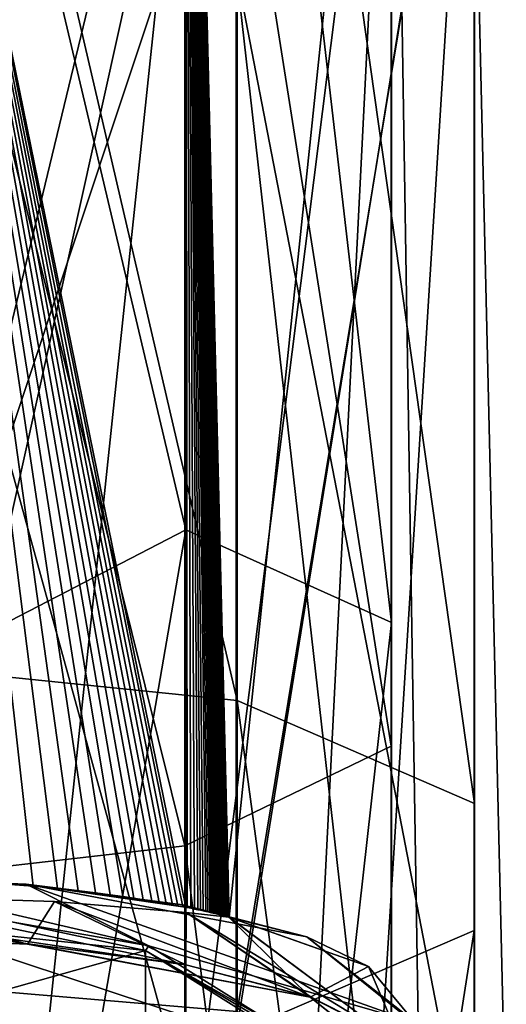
# Model space of a CAD drawing. Header units: millimetres. Extents: x -322 to 175, y 0 to 232.
# Tile 155 of 157: x 4 to 15, y 117 to 139. Entities that reach past the tile are written whole.
import ezdxf

# ---------------------------------------------------------------- set-up
doc = ezdxf.new("R2010")
doc.units = ezdxf.units.MM
doc.header["$LTSCALE"] = 65.185185
for name, color, linetype in [('1584', 7, 'CONTINUOUS'), ('1587', 7, 'CONTINUOUS'), ('1590', 7, 'CONTINUOUS'), ('1607', 7, 'CONTINUOUS'), ('1608', 7, 'CONTINUOUS'), ('1610', 7, 'CONTINUOUS'), ('1622', 7, 'CONTINUOUS'), ('1719', 7, 'CONTINUOUS'), ('1720', 7, 'CONTINUOUS')]:
    doc.layers.add(name, color=color, linetype=linetype)

msp = doc.modelspace()

# ---------------------------------------------------------------- linework, layer by layer
at = {"layer": '1584', "color": 7, "linetype": 'CONTINUOUS', "true_color": 0xe0f2ff}
for points in [[(7.641, 127.724, -2.536), (7.641, 166.368, 20.399), (0, 160.008, 12.137), (7.641, 127.724, -2.536)], [(7.641, 166.368, 20.399), (7.641, 127.724, -2.536), (12.366, 125.592, 3.614), (7.641, 166.368, 20.399)], [(12.366, 162.336, 25.517), (7.641, 166.368, 20.399), (12.366, 125.592, 3.614), (12.366, 162.336, 25.517)], [(12.366, 162.336, 25.517), (12.366, 125.592, 3.614), (12.359, 157.033, 31.564), (12.366, 162.336, 25.517)], [(0, 123.766, -6.555), (7.641, 127.724, -2.536), (0, 160.008, 12.137), (0, 123.766, -6.555)], [(7.641, 159.256, 217.329), (7.642, 119.058, 237.417), (0, 156.556, 222.32), (7.641, 159.256, 217.329)], [(7.642, 119.058, 237.417), (7.641, 159.256, 217.329), (7.671, 119.052, 237.397), (7.642, 119.058, 237.417)], [(7.671, 119.052, 237.397), (7.641, 159.256, 217.329), (7.759, 119.035, 237.334), (7.671, 119.052, 237.397)], [(7.759, 119.035, 237.334), (7.641, 159.256, 217.329), (7.84, 119.018, 237.276), (7.759, 119.035, 237.334)], [(7.84, 119.018, 237.276), (7.641, 159.256, 217.329), (7.914, 119.003, 237.222), (7.84, 119.018, 237.276)], [(7.914, 119.003, 237.222), (7.641, 159.256, 217.329), (7.981, 118.989, 237.171), (7.914, 119.003, 237.222)], [(7.981, 118.989, 237.171), (7.641, 159.256, 217.329), (8.043, 118.975, 237.125), (7.981, 118.989, 237.171)], [(8.043, 118.975, 237.125), (7.641, 159.256, 217.329), (8.098, 118.963, 237.083), (8.043, 118.975, 237.125)], [(8.098, 118.963, 237.083), (7.641, 159.256, 217.329), (8.148, 118.952, 237.045), (8.098, 118.963, 237.083)], [(8.148, 118.952, 237.045), (7.641, 159.256, 217.329), (8.192, 118.943, 237.01), (8.148, 118.952, 237.045)], [(8.192, 118.943, 237.01), (7.641, 159.256, 217.329), (8.232, 118.934, 236.979), (8.192, 118.943, 237.01)], [(8.232, 118.934, 236.979), (7.641, 159.256, 217.329), (8.268, 118.926, 236.951), (8.232, 118.934, 236.979)], [(8.268, 118.926, 236.951), (7.641, 159.256, 217.329), (8.299, 118.918, 236.926), (8.268, 118.926, 236.951)], [(8.299, 118.918, 236.926), (7.641, 159.256, 217.329), (8.326, 118.912, 236.905), (8.299, 118.918, 236.926)], [(8.326, 118.912, 236.905), (7.641, 159.256, 217.329), (8.35, 118.907, 236.886), (8.326, 118.912, 236.905)], [(8.35, 118.907, 236.886), (7.641, 159.256, 217.329), (8.37, 118.902, 236.869), (8.35, 118.907, 236.886)], [(8.37, 118.902, 236.869), (7.641, 159.256, 217.329), (8.388, 118.897, 236.855), (8.37, 118.902, 236.869)], [(8.388, 118.897, 236.855), (7.641, 159.256, 217.329), (8.403, 118.894, 236.842), (8.388, 118.897, 236.855)], [(8.403, 118.894, 236.842), (7.641, 159.256, 217.329), (8.416, 118.891, 236.832), (8.403, 118.894, 236.842)], [(8.416, 118.891, 236.832), (7.641, 159.256, 217.329), (8.427, 118.888, 236.823), (8.416, 118.891, 236.832)], [(8.427, 118.888, 236.823), (7.641, 159.256, 217.329), (8.436, 118.886, 236.816), (8.427, 118.888, 236.823)], [(8.436, 118.886, 236.816), (7.641, 159.256, 217.329), (8.444, 118.884, 236.809), (8.436, 118.886, 236.816)], [(8.444, 118.884, 236.809), (7.641, 159.256, 217.329), (8.45, 118.883, 236.804), (8.444, 118.884, 236.809)], [(8.45, 118.883, 236.804), (7.641, 159.256, 217.329), (8.456, 118.881, 236.799), (8.45, 118.883, 236.804)], [(8.456, 118.881, 236.799), (7.641, 159.256, 217.329), (8.461, 118.88, 236.795), (8.456, 118.881, 236.799)], [(8.461, 118.88, 236.795), (7.641, 159.256, 217.329), (8.466, 118.879, 236.791), (8.461, 118.88, 236.795)], [(8.466, 118.879, 236.791), (7.641, 159.256, 217.329), (8.47, 118.878, 236.787), (8.466, 118.879, 236.791)], [(8.47, 118.878, 236.787), (7.641, 159.256, 217.329), (8.475, 118.876, 236.783), (8.47, 118.878, 236.787)], [(8.475, 118.876, 236.783), (7.641, 159.256, 217.329), (8.481, 118.875, 236.779), (8.475, 118.876, 236.783)], [(8.481, 118.875, 236.779), (7.641, 159.256, 217.329), (8.487, 118.873, 236.774), (8.481, 118.875, 236.779)], [(8.487, 118.873, 236.774), (7.641, 159.256, 217.329), (8.494, 118.872, 236.768), (8.487, 118.873, 236.774)], [(8.494, 118.872, 236.768), (7.641, 159.256, 217.329), (8.503, 118.87, 236.761), (8.494, 118.872, 236.768)], [(8.503, 118.87, 236.761), (7.641, 159.256, 217.329), (8.512, 118.867, 236.753), (8.503, 118.87, 236.761)], [(8.512, 118.867, 236.753), (7.641, 159.256, 217.329), (8.522, 118.865, 236.745), (8.512, 118.867, 236.753)], [(8.522, 118.865, 236.745), (7.641, 159.256, 217.329), (8.532, 118.862, 236.736), (8.522, 118.865, 236.745)], [(8.532, 118.862, 236.736), (7.641, 159.256, 217.329), (8.542, 118.86, 236.728), (8.532, 118.862, 236.736)], [(8.542, 118.86, 236.728), (7.641, 159.256, 217.329), (8.552, 118.857, 236.719), (8.542, 118.86, 236.728)], [(8.552, 118.857, 236.719), (7.641, 159.256, 217.329), (8.562, 118.854, 236.711), (8.552, 118.857, 236.719)], [(8.562, 118.854, 236.711), (7.641, 159.256, 217.329), (8.572, 118.852, 236.703), (8.562, 118.854, 236.711)], [(8.572, 118.852, 236.703), (7.641, 159.256, 217.329), (8.58, 118.85, 236.696), (8.572, 118.852, 236.703)], [(8.58, 118.85, 236.696), (7.641, 159.256, 217.329), (8.587, 118.848, 236.69), (8.58, 118.85, 236.696)], [(8.587, 118.848, 236.69), (7.641, 159.256, 217.329), (8.594, 118.846, 236.685), (8.587, 118.848, 236.69)], [(8.594, 118.846, 236.685), (7.641, 159.256, 217.329), (8.599, 118.844, 236.68), (8.594, 118.846, 236.685)], [(8.599, 118.844, 236.68), (7.641, 159.256, 217.329), (8.603, 118.843, 236.677), (8.599, 118.844, 236.68)], [(8.603, 118.843, 236.677), (7.641, 159.256, 217.329), (8.607, 118.842, 236.674), (8.603, 118.843, 236.677)], [(8.607, 118.842, 236.674), (7.641, 159.256, 217.329), (8.61, 118.841, 236.671), (8.607, 118.842, 236.674)], [(8.61, 118.841, 236.671), (7.641, 159.256, 217.329), (8.613, 118.84, 236.669), (8.61, 118.841, 236.671)], [(8.613, 118.84, 236.669), (7.641, 159.256, 217.329), (8.616, 118.84, 236.666), (8.613, 118.84, 236.669)], [(8.616, 118.84, 236.666), (7.641, 159.256, 217.329), (8.618, 118.839, 236.664), (8.616, 118.84, 236.666)], [(8.618, 118.839, 236.664), (7.641, 159.256, 217.329), (8.621, 118.838, 236.662), (8.618, 118.839, 236.664)], [(8.621, 118.838, 236.662), (7.641, 159.256, 217.329), (8.623, 118.837, 236.66), (8.621, 118.838, 236.662)], [(8.623, 118.837, 236.66), (7.641, 159.256, 217.329), (8.625, 118.837, 236.658), (8.623, 118.837, 236.66)], [(8.625, 118.837, 236.658), (7.641, 159.256, 217.329), (8.628, 118.836, 236.656), (8.625, 118.837, 236.658)], [(8.628, 118.836, 236.656), (7.641, 159.256, 217.329), (8.63, 118.835, 236.654), (8.628, 118.836, 236.656)], [(8.63, 118.835, 236.654), (7.641, 159.256, 217.329), (8.633, 118.834, 236.652), (8.63, 118.835, 236.654)], [(8.633, 118.834, 236.652), (7.641, 159.256, 217.329), (8.635, 118.833, 236.65), (8.633, 118.834, 236.652)], [(8.635, 118.833, 236.65), (7.641, 159.256, 217.329), (12.366, 154.501, 212.753), (8.635, 118.833, 236.65)], [(12.359, 157.033, 31.564), (12.359, 122.759, 11.141), (7.621, 152.748, 36.45), (12.359, 157.033, 31.564)], [(12.359, 157.033, 31.564), (12.366, 125.592, 3.614), (12.359, 122.759, 11.141), (12.359, 157.033, 31.564)], [(4.14, 119.54, 239.158), (3.503, 119.592, 239.347), (0, 156.556, 222.32), (4.14, 119.54, 239.158)], [(4.694, 119.487, 238.965), (4.14, 119.54, 239.158), (0, 156.556, 222.32), (4.694, 119.487, 238.965)], [(5.168, 119.435, 238.778), (4.694, 119.487, 238.965), (0, 156.556, 222.32), (5.168, 119.435, 238.778)], [(5.566, 119.387, 238.604), (5.168, 119.435, 238.778), (0, 156.556, 222.32), (5.566, 119.387, 238.604)], [(5.904, 119.343, 238.444), (5.566, 119.387, 238.604), (0, 156.556, 222.32), (5.904, 119.343, 238.444)], [(6.193, 119.303, 238.297), (5.904, 119.343, 238.444), (0, 156.556, 222.32), (6.193, 119.303, 238.297)], [(6.445, 119.265, 238.162), (6.193, 119.303, 238.297), (0, 156.556, 222.32), (6.445, 119.265, 238.162)], [(6.665, 119.231, 238.038), (6.445, 119.265, 238.162), (0, 156.556, 222.32), (6.665, 119.231, 238.038)], [(6.859, 119.2, 237.925), (6.665, 119.231, 238.038), (0, 156.556, 222.32), (6.859, 119.2, 237.925)], [(7.033, 119.17, 237.819), (6.859, 119.2, 237.925), (0, 156.556, 222.32), (7.033, 119.17, 237.819)], [(7.192, 119.142, 237.719), (7.033, 119.17, 237.819), (0, 156.556, 222.32), (7.192, 119.142, 237.719)], [(7.336, 119.116, 237.625), (7.192, 119.142, 237.719), (0, 156.556, 222.32), (7.336, 119.116, 237.625)], [(7.462, 119.093, 237.541), (7.336, 119.116, 237.625), (0, 156.556, 222.32), (7.462, 119.093, 237.541)], [(7.572, 119.071, 237.465), (7.462, 119.093, 237.541), (0, 156.556, 222.32), (7.572, 119.071, 237.465)], [(7.642, 119.058, 237.417), (7.572, 119.071, 237.465), (0, 156.556, 222.32), (7.642, 119.058, 237.417)], [(12.366, 116.055, 231.509), (8.635, 118.833, 236.65), (12.366, 154.501, 212.753), (12.366, 116.055, 231.509)], [(13, 115.014, 227.624), (12.366, 154.501, 212.753), (12.359, 113.974, 223.741), (13, 115.014, 227.624)], [(12.359, 113.974, 223.741), (12.366, 154.501, 212.753), (12.359, 149.816, 206.216), (12.359, 113.974, 223.741)], [(12.366, 116.055, 231.509), (12.366, 154.501, 212.753), (13, 115.014, 227.624), (12.366, 116.055, 231.509)], [(7.621, 152.748, 36.45), (7.621, 120.47, 17.223), (0, 151.121, 38.306), (7.621, 152.748, 36.45)], [(7.621, 152.748, 36.45), (12.359, 122.759, 11.141), (7.621, 120.47, 17.223), (7.621, 152.748, 36.45)], [(0, 151.121, 38.306), (7.621, 120.47, 17.223), (0, 119.6, 19.534), (0, 151.121, 38.306)], [(10.505, 113.035, 220.239), (12.359, 149.816, 206.216), (7.621, 112.291, 217.462), (10.505, 113.035, 220.239)], [(7.621, 112.291, 217.462), (12.359, 149.816, 206.216), (7.621, 146.03, 200.933), (7.621, 112.291, 217.462)], [(12.359, 113.974, 223.741), (12.359, 149.816, 206.216), (10.505, 113.035, 220.239), (12.359, 113.974, 223.741)], [(4.005, 111.816, 215.689), (7.621, 146.03, 200.933), (0, 111.653, 215.078), (4.005, 111.816, 215.689)], [(0, 111.653, 215.078), (7.621, 146.03, 200.933), (0, 144.592, 198.926), (0, 111.653, 215.078)], [(7.621, 112.291, 217.462), (7.621, 146.03, 200.933), (4.005, 111.816, 215.689), (7.621, 112.291, 217.462)], [(0, 83.5, -13), (7.641, 83.5, -10.517), (7.641, 127.724, -2.536), (0, 83.5, -13)], [(0, 83.5, -13), (7.641, 127.724, -2.536), (0, 123.766, -6.555), (0, 83.5, -13)], [(7.641, 127.724, -2.536), (7.641, 83.5, -10.517), (12.366, 125.592, 3.614), (7.641, 127.724, -2.536)], [(7.641, 83.5, -10.517), (12.366, 83.5, -4.009), (12.366, 125.592, 3.614), (7.641, 83.5, -10.517)], [(12.366, 125.592, 3.614), (12.366, 83.5, -4.009), (12.359, 122.759, 11.141), (12.366, 125.592, 3.614)], [(12.359, 122.759, 11.141), (12.359, 83.5, 4.033), (7.621, 120.47, 17.223), (12.359, 122.759, 11.141)], [(12.366, 83.5, -4.009), (12.359, 83.5, 4.033), (12.359, 122.759, 11.141), (12.366, 83.5, -4.009)], [(7.621, 120.47, 17.223), (7.621, 83.5, 10.532), (0, 119.6, 19.534), (7.621, 120.47, 17.223)], [(12.359, 83.5, 4.033), (7.621, 83.5, 10.532), (7.621, 120.47, 17.223), (12.359, 83.5, 4.033)], [(7.621, 83.5, 10.532), (0, 83.5, 13), (0, 119.6, 19.534), (7.621, 83.5, 10.532)], [(4.629, 119.19, 239.078), (7.641, 117.74, 237.796), (0, 119.334, 239.923), (4.629, 119.19, 239.078)], [(0, 119.334, 239.923), (7.641, 117.74, 237.796), (0, 118.859, 240.06), (0, 119.334, 239.923)], [(7.647, 118.938, 237.448), (7.641, 117.74, 237.796), (4.629, 119.19, 239.078), (7.647, 118.938, 237.448)], [(7.641, 117.74, 237.796), (7.647, 118.938, 237.448), (10.52, 116.995, 235.015), (7.641, 117.74, 237.796)], [(7.647, 118.938, 237.448), (8.629, 118.832, 236.656), (12.366, 116.055, 231.509), (7.647, 118.938, 237.448)], [(10.52, 116.995, 235.015), (7.647, 118.938, 237.448), (12.366, 116.055, 231.509), (10.52, 116.995, 235.015)], [(0, 118.859, 240.06), (7.641, 117.74, 237.796), (4.017, 118.218, 239.58), (0, 118.859, 240.06)], [(0, 118.382, 240.194), (0, 118.859, 240.06), (4.017, 118.218, 239.58), (0, 118.382, 240.194)], [(8.629, 118.832, 236.656), (8.632, 118.832, 236.654), (12.366, 116.055, 231.509), (8.629, 118.832, 236.656)], [(8.632, 118.832, 236.654), (8.634, 118.832, 236.652), (12.366, 116.055, 231.509), (8.632, 118.832, 236.654)], [(8.634, 118.832, 236.652), (8.635, 118.833, 236.65), (12.366, 116.055, 231.509), (8.634, 118.832, 236.652)]]:
    msp.add_3dface(points, dxfattribs=at)
at = {"layer": '1587', "color": 7, "linetype": 'CONTINUOUS', "true_color": 0xe0f2ff}
for points in [[(0, 124.705, -8.351), (0, 161.728, 10.922), (8.817, 123.804, -5.631), (0, 124.705, -8.351)], [(0, 161.728, 10.922), (8.817, 160.017, 13.22), (8.817, 123.804, -5.631), (0, 161.728, 10.922)], [(14.269, 155.533, 19.243), (14.269, 121.442, 1.496), (8.817, 160.017, 13.22), (14.269, 155.533, 19.243)], [(8.817, 160.017, 13.22), (14.269, 121.442, 1.496), (8.817, 123.804, -5.631), (8.817, 160.017, 13.22)], [(14.26, 149.992, 26.686), (14.26, 118.524, 10.305), (14.269, 155.533, 19.243), (14.26, 149.992, 26.686)], [(14.269, 155.533, 19.243), (14.26, 118.524, 10.305), (14.269, 121.442, 1.496), (14.269, 155.533, 19.243)], [(0, 155.486, 225.449), (0, 117.405, 242.536), (8.817, 153.911, 223.055), (0, 155.486, 225.449)], [(0, 117.405, 242.536), (8.817, 116.664, 239.769), (8.817, 153.911, 223.055), (0, 117.405, 242.536)], [(8.817, 116.664, 239.769), (14.269, 149.785, 216.782), (8.817, 153.911, 223.055), (8.817, 116.664, 239.769)], [(0, 150.094, 40.064), (0, 119.077, 21.474), (8.794, 145.514, 32.701), (0, 150.094, 40.064)], [(8.794, 145.514, 32.701), (8.794, 116.165, 17.423), (14.26, 149.992, 26.686), (8.794, 145.514, 32.701)], [(14.26, 149.992, 26.686), (8.794, 116.165, 17.423), (14.26, 118.524, 10.305), (14.26, 149.992, 26.686)], [(12.138, 115.804, 236.56), (14.269, 149.785, 216.782), (8.817, 116.664, 239.769), (12.138, 115.804, 236.56)], [(14.269, 114.72, 232.516), (14.269, 149.785, 216.782), (12.138, 115.804, 236.56), (14.269, 114.72, 232.516)], [(14.269, 114.72, 232.516), (14.26, 144.686, 209.029), (14.269, 149.785, 216.782), (14.269, 114.72, 232.516)], [(8.794, 145.514, 32.701), (0, 119.077, 21.474), (8.794, 116.165, 17.423), (8.794, 145.514, 32.701)], [(14.26, 112.319, 223.553), (8.794, 140.565, 202.764), (14.26, 144.686, 209.029), (14.26, 112.319, 223.553)], [(14.26, 112.319, 223.553), (14.26, 144.686, 209.029), (15, 113.519, 228.034), (14.26, 112.319, 223.553)], [(15, 113.519, 228.034), (14.26, 144.686, 209.029), (14.269, 114.72, 232.516), (15, 113.519, 228.034)], [(0, 109.641, 213.559), (0, 142.33, 198.098), (8.794, 110.378, 216.31), (0, 109.641, 213.559)], [(8.794, 110.378, 216.31), (0, 142.33, 198.098), (8.794, 140.565, 202.764), (8.794, 110.378, 216.31)], [(8.794, 110.378, 216.31), (8.794, 140.565, 202.764), (12.121, 111.236, 219.513), (8.794, 110.378, 216.31)], [(12.121, 111.236, 219.513), (8.794, 140.565, 202.764), (14.26, 112.319, 223.553), (12.121, 111.236, 219.513)], [(8.817, 83.5, -12.135), (0, 83.5, -15), (0, 124.705, -8.351), (8.817, 83.5, -12.135)], [(8.817, 83.5, -12.135), (0, 124.705, -8.351), (8.817, 123.804, -5.631), (8.817, 83.5, -12.135)], [(14.269, 83.5, -4.626), (8.817, 83.5, -12.135), (8.817, 123.804, -5.631), (14.269, 83.5, -4.626)], [(14.269, 121.442, 1.496), (14.269, 83.5, -4.626), (8.817, 123.804, -5.631), (14.269, 121.442, 1.496)], [(14.26, 83.5, 4.653), (14.269, 83.5, -4.626), (14.269, 121.442, 1.496), (14.26, 83.5, 4.653)], [(14.26, 118.524, 10.305), (14.26, 83.5, 4.653), (14.269, 121.442, 1.496), (14.26, 118.524, 10.305)], [(0, 119.077, 21.474), (0, 83.5, 15), (8.794, 116.165, 17.423), (0, 119.077, 21.474)], [(8.794, 83.5, 12.152), (14.26, 83.5, 4.653), (14.26, 118.524, 10.305), (8.794, 83.5, 12.152)], [(8.794, 116.165, 17.423), (8.794, 83.5, 12.152), (14.26, 118.524, 10.305), (8.794, 116.165, 17.423)]]:
    msp.add_3dface(points, dxfattribs=at)
at = {"layer": '1590', "color": 7, "linetype": 'CONTINUOUS', "true_color": 0xe0f2ff}
for points in [[(8.817, 116.664, 239.769), (0, 117.405, 242.536), (8.816, 111.062, 241.27), (8.817, 116.664, 239.769)], [(0, 117.405, 242.536), (0, 111.803, 244.037), (8.816, 111.062, 241.27), (0, 117.405, 242.536)]]:
    msp.add_3dface(points, dxfattribs=at)
at = {"layer": '1607', "color": 7, "linetype": 'CONTINUOUS', "true_color": 0x000000}
for points in [[(6.718, 118.063, 233.785), (0, 118.783, 236.473), (3.675, 118.716, 235.837), (6.718, 118.063, 233.785)], [(6.79, 118.177, 233.826), (6.718, 118.063, 233.785), (3.675, 118.716, 235.837), (6.79, 118.177, 233.826)], [(9.6, 116.421, 227.271), (6.718, 118.063, 233.785), (6.79, 118.177, 233.826), (9.6, 116.421, 227.271)], [(9.5, 116.324, 227.297), (6.718, 118.063, 233.785), (9.529, 116.392, 227.279), (9.5, 116.324, 227.297)], [(9.529, 116.392, 227.279), (6.718, 118.063, 233.785), (9.6, 116.421, 227.271), (9.529, 116.392, 227.279)]]:
    msp.add_3dface(points, dxfattribs=at)
at = {"layer": '1608', "color": 7, "linetype": 'CONTINUOUS', "true_color": 0x000000}
for points in [[(0, 119.753, 239.707), (3.503, 119.592, 239.347), (3.98, 119.59, 239.098), (0, 119.753, 239.707)], [(3.503, 119.592, 239.347), (4.14, 119.54, 239.158), (3.98, 119.59, 239.098), (3.503, 119.592, 239.347)], [(4.14, 119.54, 239.158), (4.694, 119.487, 238.965), (3.98, 119.59, 239.098), (4.14, 119.54, 239.158)], [(4.694, 119.487, 238.965), (5.168, 119.435, 238.778), (3.98, 119.59, 239.098), (4.694, 119.487, 238.965)], [(5.168, 119.435, 238.778), (5.566, 119.387, 238.604), (3.98, 119.59, 239.098), (5.168, 119.435, 238.778)], [(5.566, 119.387, 238.604), (5.904, 119.343, 238.444), (3.98, 119.59, 239.098), (5.566, 119.387, 238.604)], [(5.904, 119.343, 238.444), (6.193, 119.303, 238.297), (3.98, 119.59, 239.098), (5.904, 119.343, 238.444)], [(6.193, 119.303, 238.297), (6.445, 119.265, 238.162), (3.98, 119.59, 239.098), (6.193, 119.303, 238.297)], [(6.445, 119.265, 238.162), (6.665, 119.231, 238.038), (3.98, 119.59, 239.098), (6.445, 119.265, 238.162)], [(6.665, 119.231, 238.038), (6.859, 119.2, 237.925), (3.98, 119.59, 239.098), (6.665, 119.231, 238.038)], [(6.859, 119.2, 237.925), (7.033, 119.17, 237.819), (3.98, 119.59, 239.098), (6.859, 119.2, 237.925)], [(7.033, 119.17, 237.819), (7.192, 119.142, 237.719), (3.98, 119.59, 239.098), (7.033, 119.17, 237.819)], [(7.192, 119.142, 237.719), (7.336, 119.116, 237.625), (3.98, 119.59, 239.098), (7.192, 119.142, 237.719)], [(7.336, 119.116, 237.625), (7.462, 119.093, 237.541), (3.98, 119.59, 239.098), (7.336, 119.116, 237.625)], [(7.462, 119.093, 237.541), (7.572, 119.071, 237.465), (3.98, 119.59, 239.098), (7.462, 119.093, 237.541)], [(3.98, 119.59, 239.098), (7.572, 119.071, 237.465), (7.57, 119.116, 237.33), (3.98, 119.59, 239.098)], [(7.572, 119.071, 237.465), (7.642, 119.058, 237.417), (7.57, 119.116, 237.33), (7.572, 119.071, 237.465)], [(7.642, 119.058, 237.417), (7.671, 119.052, 237.397), (7.57, 119.116, 237.33), (7.642, 119.058, 237.417)], [(7.671, 119.052, 237.397), (7.759, 119.035, 237.334), (7.57, 119.116, 237.33), (7.671, 119.052, 237.397)], [(7.759, 119.035, 237.334), (7.84, 119.018, 237.276), (7.57, 119.116, 237.33), (7.759, 119.035, 237.334)], [(7.84, 119.018, 237.276), (7.914, 119.003, 237.222), (7.57, 119.116, 237.33), (7.84, 119.018, 237.276)], [(7.914, 119.003, 237.222), (7.981, 118.989, 237.171), (7.57, 119.116, 237.33), (7.914, 119.003, 237.222)], [(7.981, 118.989, 237.171), (8.043, 118.975, 237.125), (7.57, 119.116, 237.33), (7.981, 118.989, 237.171)], [(8.043, 118.975, 237.125), (8.098, 118.963, 237.083), (7.57, 119.116, 237.33), (8.043, 118.975, 237.125)], [(8.098, 118.963, 237.083), (8.148, 118.952, 237.045), (7.57, 119.116, 237.33), (8.098, 118.963, 237.083)], [(8.148, 118.952, 237.045), (8.192, 118.943, 237.01), (7.57, 119.116, 237.33), (8.148, 118.952, 237.045)], [(8.192, 118.943, 237.01), (8.232, 118.934, 236.979), (7.57, 119.116, 237.33), (8.192, 118.943, 237.01)], [(8.232, 118.934, 236.979), (8.268, 118.926, 236.951), (7.57, 119.116, 237.33), (8.232, 118.934, 236.979)], [(8.268, 118.926, 236.951), (8.299, 118.918, 236.926), (7.57, 119.116, 237.33), (8.268, 118.926, 236.951)], [(8.299, 118.918, 236.926), (8.326, 118.912, 236.905), (7.57, 119.116, 237.33), (8.299, 118.918, 236.926)], [(8.326, 118.912, 236.905), (8.35, 118.907, 236.886), (7.57, 119.116, 237.33), (8.326, 118.912, 236.905)], [(8.35, 118.907, 236.886), (8.37, 118.902, 236.869), (7.57, 119.116, 237.33), (8.35, 118.907, 236.886)], [(8.37, 118.902, 236.869), (8.388, 118.897, 236.855), (7.57, 119.116, 237.33), (8.37, 118.902, 236.869)], [(8.388, 118.897, 236.855), (8.403, 118.894, 236.842), (7.57, 119.116, 237.33), (8.388, 118.897, 236.855)], [(8.403, 118.894, 236.842), (8.416, 118.891, 236.832), (7.57, 119.116, 237.33), (8.403, 118.894, 236.842)], [(8.416, 118.891, 236.832), (8.427, 118.888, 236.823), (7.57, 119.116, 237.33), (8.416, 118.891, 236.832)], [(8.427, 118.888, 236.823), (8.436, 118.886, 236.816), (7.57, 119.116, 237.33), (8.427, 118.888, 236.823)], [(8.436, 118.886, 236.816), (8.444, 118.884, 236.809), (7.57, 119.116, 237.33), (8.436, 118.886, 236.816)], [(8.444, 118.884, 236.809), (8.45, 118.883, 236.804), (7.57, 119.116, 237.33), (8.444, 118.884, 236.809)], [(8.45, 118.883, 236.804), (8.456, 118.881, 236.799), (7.57, 119.116, 237.33), (8.45, 118.883, 236.804)], [(8.456, 118.881, 236.799), (8.461, 118.88, 236.795), (7.57, 119.116, 237.33), (8.456, 118.881, 236.799)], [(8.461, 118.88, 236.795), (8.466, 118.879, 236.791), (7.57, 119.116, 237.33), (8.461, 118.88, 236.795)], [(8.466, 118.879, 236.791), (8.47, 118.878, 236.787), (7.57, 119.116, 237.33), (8.466, 118.879, 236.791)], [(8.47, 118.878, 236.787), (8.475, 118.876, 236.783), (7.57, 119.116, 237.33), (8.47, 118.878, 236.787)], [(8.475, 118.876, 236.783), (8.481, 118.875, 236.779), (7.57, 119.116, 237.33), (8.475, 118.876, 236.783)], [(8.481, 118.875, 236.779), (8.487, 118.873, 236.774), (7.57, 119.116, 237.33), (8.481, 118.875, 236.779)], [(8.487, 118.873, 236.774), (8.494, 118.872, 236.768), (7.57, 119.116, 237.33), (8.487, 118.873, 236.774)], [(8.494, 118.872, 236.768), (8.503, 118.87, 236.761), (7.57, 119.116, 237.33), (8.494, 118.872, 236.768)], [(8.503, 118.87, 236.761), (8.512, 118.867, 236.753), (7.57, 119.116, 237.33), (8.503, 118.87, 236.761)], [(8.512, 118.867, 236.753), (8.522, 118.865, 236.745), (7.57, 119.116, 237.33), (8.512, 118.867, 236.753)], [(8.522, 118.865, 236.745), (8.532, 118.862, 236.736), (7.57, 119.116, 237.33), (8.522, 118.865, 236.745)], [(8.532, 118.862, 236.736), (8.542, 118.86, 236.728), (7.57, 119.116, 237.33), (8.532, 118.862, 236.736)], [(8.542, 118.86, 236.728), (8.552, 118.857, 236.719), (7.57, 119.116, 237.33), (8.542, 118.86, 236.728)], [(8.552, 118.857, 236.719), (8.562, 118.854, 236.711), (7.57, 119.116, 237.33), (8.552, 118.857, 236.719)], [(8.562, 118.854, 236.711), (8.572, 118.852, 236.703), (7.57, 119.116, 237.33), (8.562, 118.854, 236.711)], [(8.572, 118.852, 236.703), (8.58, 118.85, 236.696), (7.57, 119.116, 237.33), (8.572, 118.852, 236.703)], [(8.58, 118.85, 236.696), (8.587, 118.848, 236.69), (7.57, 119.116, 237.33), (8.58, 118.85, 236.696)], [(8.587, 118.848, 236.69), (8.594, 118.846, 236.685), (7.57, 119.116, 237.33), (8.587, 118.848, 236.69)], [(8.594, 118.846, 236.685), (8.599, 118.844, 236.68), (7.57, 119.116, 237.33), (8.594, 118.846, 236.685)], [(8.599, 118.844, 236.68), (8.603, 118.843, 236.677), (7.57, 119.116, 237.33), (8.599, 118.844, 236.68)], [(8.603, 118.843, 236.677), (8.607, 118.842, 236.674), (7.57, 119.116, 237.33), (8.603, 118.843, 236.677)], [(8.607, 118.842, 236.674), (8.61, 118.841, 236.671), (7.57, 119.116, 237.33), (8.607, 118.842, 236.674)], [(8.61, 118.841, 236.671), (8.613, 118.84, 236.669), (7.57, 119.116, 237.33), (8.61, 118.841, 236.671)], [(8.613, 118.84, 236.669), (8.616, 118.84, 236.666), (7.57, 119.116, 237.33), (8.613, 118.84, 236.669)], [(8.616, 118.84, 236.666), (8.618, 118.839, 236.664), (7.57, 119.116, 237.33), (8.616, 118.84, 236.666)], [(8.618, 118.839, 236.664), (8.621, 118.838, 236.662), (7.57, 119.116, 237.33), (8.618, 118.839, 236.664)], [(8.621, 118.838, 236.662), (8.623, 118.837, 236.66), (7.57, 119.116, 237.33), (8.621, 118.838, 236.662)], [(8.623, 118.837, 236.66), (8.625, 118.837, 236.658), (7.57, 119.116, 237.33), (8.623, 118.837, 236.66)], [(8.625, 118.837, 236.658), (8.628, 118.836, 236.656), (7.57, 119.116, 237.33), (8.625, 118.837, 236.658)], [(8.628, 118.836, 236.656), (8.63, 118.835, 236.654), (7.57, 119.116, 237.33), (8.628, 118.836, 236.656)], [(8.63, 118.835, 236.654), (8.633, 118.834, 236.652), (7.57, 119.116, 237.33), (8.63, 118.835, 236.654)], [(7.57, 119.116, 237.33), (8.633, 118.834, 236.652), (10.419, 118.379, 234.577), (7.57, 119.116, 237.33)], [(8.632, 118.832, 236.654), (8.629, 118.832, 236.656), (11.839, 117.698, 232.426), (8.632, 118.832, 236.654)], [(8.634, 118.832, 236.652), (8.632, 118.832, 236.654), (11.839, 117.698, 232.426), (8.634, 118.832, 236.652)], [(8.633, 118.834, 236.652), (8.635, 118.833, 236.65), (10.419, 118.379, 234.577), (8.633, 118.834, 236.652)], [(8.635, 118.833, 236.65), (8.634, 118.832, 236.652), (11.839, 117.698, 232.426), (8.635, 118.833, 236.65)], [(10.419, 118.379, 234.577), (8.635, 118.833, 236.65), (11.839, 117.698, 232.426), (10.419, 118.379, 234.577)], [(12.875, 116.421, 227.271), (10.419, 118.379, 234.577), (12.946, 116.392, 227.279), (12.875, 116.421, 227.271)], [(12.946, 116.392, 227.279), (10.419, 118.379, 234.577), (12.975, 116.324, 227.297), (12.946, 116.392, 227.279)], [(12.975, 116.324, 227.297), (10.419, 118.379, 234.577), (11.839, 117.698, 232.426), (12.975, 116.324, 227.297)]]:
    msp.add_3dface(points, dxfattribs=at)
at = {"layer": '1610', "color": 7, "linetype": 'CONTINUOUS', "true_color": 0x000000}
for points in [[(4.629, 119.19, 239.078), (0, 119.334, 239.923), (4.009, 118.214, 239.566), (4.629, 119.19, 239.078)], [(4.009, 118.214, 239.566), (0, 119.334, 239.923), (0, 118.378, 240.179), (4.009, 118.214, 239.566)], [(10.497, 116.994, 235.013), (4.629, 119.19, 239.078), (4.009, 118.214, 239.566), (10.497, 116.994, 235.013)], [(7.647, 118.938, 237.448), (4.629, 119.19, 239.078), (10.497, 116.994, 235.013), (7.647, 118.938, 237.448)], [(8.629, 118.832, 236.656), (7.647, 118.938, 237.448), (10.497, 116.994, 235.013), (8.629, 118.832, 236.656)], [(11.839, 117.698, 232.426), (8.629, 118.832, 236.656), (10.497, 116.994, 235.013), (11.839, 117.698, 232.426)], [(12.975, 115.02, 227.646), (11.839, 117.698, 232.426), (10.497, 116.994, 235.013), (12.975, 115.02, 227.646)], [(12.975, 116.324, 227.297), (11.839, 117.698, 232.426), (12.975, 115.02, 227.646), (12.975, 116.324, 227.297)]]:
    msp.add_3dface(points, dxfattribs=at)
at = {"layer": '1622', "color": 7, "linetype": 'CONTINUOUS', "true_color": 0xcad1ee}
for points in [[(0, 118.382, 240.194), (4.017, 118.218, 239.58), (4.009, 118.214, 239.566), (0, 118.382, 240.194)], [(0, 118.382, 240.194), (4.009, 118.214, 239.566), (0, 118.378, 240.179), (0, 118.382, 240.194)], [(4.017, 118.218, 239.58), (10.497, 116.994, 235.013), (4.009, 118.214, 239.566), (4.017, 118.218, 239.58)], [(4.017, 118.218, 239.58), (7.641, 117.74, 237.796), (10.497, 116.994, 235.013), (4.017, 118.218, 239.58)], [(7.641, 117.74, 237.796), (10.52, 116.995, 235.015), (10.497, 116.994, 235.013), (7.641, 117.74, 237.796)], [(10.52, 116.995, 235.015), (12.366, 116.055, 231.509), (10.497, 116.994, 235.013), (10.52, 116.995, 235.015)], [(12.366, 116.055, 231.509), (13, 115.014, 227.624), (10.497, 116.994, 235.013), (12.366, 116.055, 231.509)], [(13, 115.014, 227.624), (12.975, 115.02, 227.646), (10.497, 116.994, 235.013), (13, 115.014, 227.624)]]:
    msp.add_3dface(points, dxfattribs=at)
at = {"layer": '1719', "color": 7, "linetype": 'CONTINUOUS', "true_color": 0x000000}
for points in [[(6.79, 118.177, 233.826), (3.675, 118.716, 235.837), (0, 119.753, 239.707), (6.79, 118.177, 233.826)], [(6.79, 118.177, 233.826), (0, 119.753, 239.707), (3.98, 119.59, 239.098), (6.79, 118.177, 233.826)], [(6.79, 118.177, 233.826), (3.98, 119.59, 239.098), (12.875, 116.421, 227.271), (6.79, 118.177, 233.826)], [(3.98, 119.59, 239.098), (7.57, 119.116, 237.33), (10.419, 118.379, 234.577), (3.98, 119.59, 239.098)], [(3.98, 119.59, 239.098), (10.419, 118.379, 234.577), (12.875, 116.421, 227.271), (3.98, 119.59, 239.098)], [(9.6, 116.421, 227.271), (6.79, 118.177, 233.826), (12.875, 116.421, 227.271), (9.6, 116.421, 227.271)]]:
    msp.add_3dface(points, dxfattribs=at)
at = {"layer": '1720', "color": 7, "linetype": 'CONTINUOUS', "true_color": 0x000000}
for points in [[(0, 116.175, 237.172), (0, 118.783, 236.473), (6.718, 118.063, 233.785), (0, 116.175, 237.172)], [(6.718, 115.455, 234.484), (0, 116.175, 237.172), (6.718, 118.063, 233.785), (6.718, 115.455, 234.484)], [(6.718, 115.455, 234.484), (6.718, 118.063, 233.785), (9.5, 116.324, 227.297), (6.718, 115.455, 234.484)]]:
    msp.add_3dface(points, dxfattribs=at)

doc.saveas('drawing.dxf')
